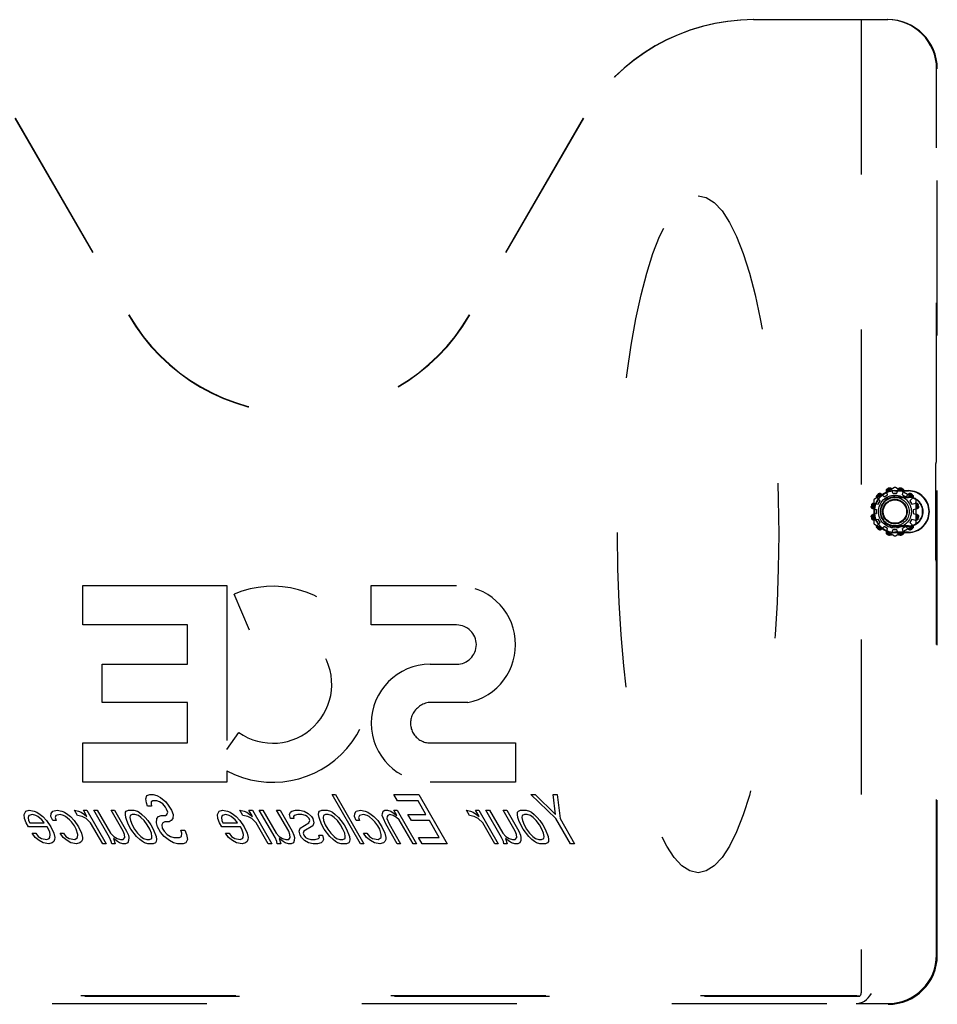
# Model space of a CAD drawing. Header units: inches. Extents: x 0 to 286, y 0 to 185.
# Tile 5 of 72: x 82 to 91, y 56 to 66. Entities that reach past the tile are written whole.
import ezdxf

# ---------------------------------------------------------------- set-up
doc = ezdxf.new("R2010")
doc.units = ezdxf.units.IN
doc.header["$LTSCALE"] = 15.75
doc.header["$MEASUREMENT"] = 0
doc.linetypes.add('HIDDEN', pattern=[0.2, 0.1, -0.1])
doc.layers.add('02___PRT_ALL_AXES', color=7, linetype='CONTINUOUS')
doc.layers.add('DEFAULT_2', color=8, linetype='HIDDEN')

msp = doc.modelspace()

# ---------------------------------------------------------------- linework, layer by layer
at = {"layer": '02___PRT_ALL_AXES', "color": 8, "linetype": 'HIDDEN'}
for p, q in [((90.712, 60.622), (90.732, 60.657)), ((90.773, 60.698), (90.808, 60.718)), ((90.863, 60.733), (90.903, 60.733)), ((90.959, 60.718), (90.994, 60.698)), ((91.035, 60.657), (91.055, 60.622)), ((90.697, 60.527), (90.697, 60.567)), ((91.069, 60.567), (91.069, 60.527)), ((90.732, 60.436), (90.712, 60.471)), ((91.055, 60.471), (91.035, 60.436)), ((90.808, 60.375), (90.773, 60.395)), ((90.903, 60.361), (90.863, 60.361)), ((90.994, 60.395), (90.959, 60.375)), ((83.27, 57.629), (83.28, 57.661)), ((83.28, 57.661), (83.309, 57.672)), ((83.309, 57.672), (83.344, 57.672)), ((83.344, 57.672), (83.379, 57.661)), ((83.379, 57.661), (83.419, 57.64)), ((85.161, 57.672), (85.197, 57.672)), ((85.45, 57.172), (85.161, 57.672)), ((85.197, 57.672), (85.485, 57.172)), ((85.788, 57.672), (86.042, 57.672)), ((85.825, 57.608), (85.788, 57.672)), ((86.042, 57.672), (86.33, 57.172)), ((87.183, 57.672), (87.225, 57.672)), ((87.436, 57.427), (87.183, 57.672)), ((87.225, 57.672), (87.433, 57.469)), ((87.408, 57.672), (87.45, 57.672)), ((87.433, 57.469), (87.408, 57.672)), ((87.45, 57.672), (87.479, 57.427)), ((83.274, 57.586), (83.27, 57.629)), ((83.285, 57.554), (83.274, 57.586)), ((83.327, 57.554), (83.285, 57.554)), ((83.324, 57.597), (83.322, 57.576)), ((83.322, 57.576), (83.327, 57.554)), ((83.339, 57.608), (83.324, 57.597)), ((83.381, 57.608), (83.339, 57.608)), ((83.408, 57.597), (83.381, 57.608)), ((83.442, 57.576), (83.408, 57.597)), ((83.419, 57.64), (83.472, 57.597)), ((83.467, 57.544), (83.442, 57.576)), ((83.48, 57.523), (83.467, 57.544)), ((83.472, 57.597), (83.503, 57.554)), ((83.503, 57.554), (83.528, 57.512)), ((86.036, 57.608), (85.825, 57.608)), ((86.116, 57.469), (86.036, 57.608)), ((82.031, 57.469), (82.048, 57.501)), ((82.035, 57.427), (82.031, 57.469)), ((82.048, 57.501), (82.084, 57.512)), ((82.08, 57.459), (82.071, 57.437)), ((82.116, 57.469), (82.08, 57.459)), ((82.084, 57.512), (82.133, 57.501)), ((82.15, 57.459), (82.116, 57.469)), ((82.133, 57.501), (82.16, 57.491)), ((82.17, 57.448), (82.15, 57.459)), ((82.16, 57.491), (82.193, 57.469)), ((82.21, 57.416), (82.17, 57.448)), ((82.193, 57.469), (82.22, 57.448)), ((82.22, 57.448), (82.258, 57.406)), ((82.304, 57.448), (82.307, 57.48)), ((82.322, 57.406), (82.304, 57.448)), ((82.307, 57.48), (82.323, 57.501)), ((82.323, 57.501), (82.366, 57.512)), ((82.354, 57.459), (82.346, 57.437)), ((82.398, 57.469), (82.354, 57.459)), ((82.366, 57.512), (82.414, 57.501)), ((82.432, 57.459), (82.398, 57.469)), ((82.414, 57.501), (82.442, 57.491)), ((82.452, 57.448), (82.432, 57.459)), ((82.442, 57.491), (82.475, 57.469)), ((82.492, 57.416), (82.452, 57.448)), ((82.475, 57.469), (82.501, 57.448)), ((82.501, 57.448), (82.54, 57.406)), ((82.542, 57.512), (82.583, 57.501)), ((82.573, 57.459), (82.542, 57.512)), ((82.621, 57.448), (82.573, 57.459)), ((82.583, 57.501), (82.611, 57.491)), ((82.611, 57.491), (82.644, 57.469)), ((82.662, 57.427), (82.621, 57.448)), ((82.634, 57.512), (82.669, 57.512)), ((82.67, 57.448), (82.634, 57.512)), ((82.644, 57.469), (82.67, 57.448)), ((82.669, 57.512), (82.865, 57.172)), ((82.739, 57.512), (82.774, 57.512)), ((82.899, 57.235), (82.739, 57.512)), ((82.774, 57.512), (82.91, 57.278)), ((82.915, 57.512), (82.951, 57.512)), ((83.038, 57.299), (82.915, 57.512)), ((82.951, 57.512), (83.073, 57.299)), ((83.06, 57.469), (83.061, 57.491)), ((83.064, 57.437), (83.06, 57.469)), ((83.061, 57.491), (83.069, 57.501)), ((83.069, 57.501), (83.091, 57.512)), ((83.091, 57.512), (83.148, 57.512)), ((83.108, 57.459), (83.106, 57.437)), ((83.13, 57.469), (83.108, 57.459)), ((83.158, 57.469), (83.13, 57.469)), ((83.148, 57.512), (83.182, 57.501)), ((83.193, 57.459), (83.158, 57.469)), ((83.182, 57.501), (83.202, 57.491)), ((83.219, 57.437), (83.193, 57.459)), ((83.202, 57.491), (83.229, 57.469)), ((83.229, 57.469), (83.261, 57.437)), ((83.38, 57.427), (83.396, 57.448)), ((83.396, 57.448), (83.425, 57.459)), ((83.425, 57.459), (83.467, 57.459)), ((83.467, 57.459), (83.482, 57.469)), ((83.491, 57.491), (83.48, 57.523)), ((83.482, 57.469), (83.491, 57.491)), ((83.528, 57.512), (83.546, 57.469)), ((83.546, 57.469), (83.542, 57.427)), ((83.996, 57.469), (84.013, 57.501)), ((84, 57.427), (83.996, 57.469)), ((84.013, 57.501), (84.049, 57.512)), ((84.045, 57.459), (84.036, 57.437)), ((84.081, 57.469), (84.045, 57.459)), ((84.049, 57.512), (84.098, 57.501)), ((84.115, 57.459), (84.081, 57.469)), ((84.098, 57.501), (84.125, 57.491)), ((84.135, 57.448), (84.115, 57.459)), ((84.125, 57.491), (84.158, 57.469)), ((84.175, 57.416), (84.135, 57.448)), ((84.158, 57.469), (84.185, 57.448)), ((84.185, 57.448), (84.223, 57.406)), ((84.225, 57.512), (84.267, 57.501)), ((84.256, 57.459), (84.225, 57.512)), ((84.304, 57.448), (84.256, 57.459)), ((84.267, 57.501), (84.294, 57.491)), ((84.294, 57.491), (84.327, 57.469)), ((84.345, 57.427), (84.304, 57.448)), ((84.317, 57.512), (84.352, 57.512)), ((84.354, 57.448), (84.317, 57.512)), ((84.327, 57.469), (84.354, 57.448)), ((84.352, 57.512), (84.549, 57.172)), ((84.422, 57.512), (84.458, 57.512)), ((84.582, 57.235), (84.422, 57.512)), ((84.458, 57.512), (84.593, 57.278)), ((84.598, 57.512), (84.634, 57.512)), ((84.721, 57.299), (84.598, 57.512)), ((84.634, 57.512), (84.757, 57.299)), ((84.729, 57.469), (84.738, 57.491)), ((84.739, 57.427), (84.729, 57.469)), ((84.738, 57.491), (84.753, 57.501)), ((84.753, 57.501), (84.789, 57.512)), ((84.777, 57.459), (84.769, 57.448)), ((84.769, 57.448), (84.774, 57.427)), ((84.813, 57.469), (84.777, 57.459)), ((84.789, 57.512), (84.831, 57.512)), ((84.855, 57.469), (84.813, 57.469)), ((84.831, 57.512), (84.879, 57.501)), ((84.89, 57.459), (84.855, 57.469)), ((84.879, 57.501), (84.92, 57.48)), ((84.91, 57.448), (84.89, 57.459)), ((84.929, 57.427), (84.91, 57.448)), ((84.92, 57.48), (84.952, 57.448)), ((84.952, 57.448), (84.965, 57.427)), ((85.024, 57.469), (85.026, 57.491)), ((85.029, 57.437), (85.024, 57.469)), ((85.026, 57.491), (85.034, 57.501)), ((85.034, 57.501), (85.056, 57.512)), ((85.056, 57.512), (85.113, 57.512)), ((85.073, 57.459), (85.071, 57.437)), ((85.095, 57.469), (85.073, 57.459)), ((85.123, 57.469), (85.095, 57.469)), ((85.113, 57.512), (85.147, 57.501)), ((85.157, 57.459), (85.123, 57.469)), ((85.147, 57.501), (85.167, 57.491)), ((85.184, 57.437), (85.157, 57.459)), ((85.167, 57.491), (85.194, 57.469)), ((85.194, 57.469), (85.226, 57.437)), ((85.389, 57.448), (85.392, 57.48)), ((85.406, 57.406), (85.389, 57.448)), ((85.392, 57.48), (85.407, 57.501)), ((85.407, 57.501), (85.451, 57.512)), ((85.439, 57.459), (85.43, 57.437)), ((85.482, 57.469), (85.439, 57.459)), ((85.451, 57.512), (85.499, 57.501)), ((85.517, 57.459), (85.482, 57.469)), ((85.499, 57.501), (85.526, 57.491)), ((85.537, 57.448), (85.517, 57.459)), ((85.526, 57.491), (85.56, 57.469)), ((85.576, 57.416), (85.537, 57.448)), ((85.56, 57.469), (85.586, 57.448)), ((85.586, 57.448), (85.625, 57.406)), ((85.672, 57.459), (85.673, 57.48)), ((85.683, 57.427), (85.672, 57.459)), ((85.673, 57.48), (85.682, 57.501)), ((85.682, 57.501), (85.697, 57.512)), ((85.697, 57.512), (85.725, 57.512)), ((85.72, 57.448), (85.718, 57.427)), ((85.728, 57.459), (85.72, 57.448)), ((85.725, 57.512), (85.76, 57.501)), ((85.75, 57.469), (85.728, 57.459)), ((85.784, 57.459), (85.75, 57.469)), ((85.76, 57.501), (85.793, 57.48)), ((85.818, 57.437), (85.784, 57.459)), ((85.789, 57.512), (85.824, 57.512)), ((85.819, 57.459), (85.789, 57.512)), ((85.793, 57.48), (85.819, 57.459)), ((85.824, 57.512), (86.02, 57.172)), ((85.933, 57.469), (86.116, 57.469)), ((85.97, 57.406), (85.933, 57.469)), ((86.528, 57.512), (86.57, 57.501)), ((86.559, 57.459), (86.528, 57.512)), ((86.607, 57.448), (86.559, 57.459)), ((86.57, 57.501), (86.597, 57.491)), ((86.597, 57.491), (86.63, 57.469)), ((86.648, 57.427), (86.607, 57.448)), ((86.62, 57.512), (86.655, 57.512)), ((86.657, 57.448), (86.62, 57.512)), ((86.63, 57.469), (86.657, 57.448)), ((86.655, 57.512), (86.851, 57.172)), ((86.725, 57.512), (86.761, 57.512)), ((86.885, 57.235), (86.725, 57.512)), ((86.761, 57.512), (86.896, 57.278)), ((86.901, 57.512), (86.937, 57.512)), ((87.024, 57.299), (86.901, 57.512)), ((86.937, 57.512), (87.059, 57.299)), ((87.046, 57.469), (87.047, 57.491)), ((87.05, 57.437), (87.046, 57.469)), ((87.047, 57.491), (87.055, 57.501)), ((87.055, 57.501), (87.077, 57.512)), ((87.077, 57.512), (87.134, 57.512)), ((87.094, 57.459), (87.092, 57.437)), ((87.116, 57.469), (87.094, 57.459)), ((87.144, 57.469), (87.116, 57.469)), ((87.134, 57.512), (87.168, 57.501)), ((87.179, 57.459), (87.144, 57.469)), ((87.168, 57.501), (87.188, 57.491)), ((87.205, 57.437), (87.179, 57.459)), ((87.188, 57.491), (87.215, 57.469)), ((87.215, 57.469), (87.247, 57.437)), ((82.052, 57.384), (82.035, 57.427)), ((82.077, 57.342), (82.052, 57.384)), ((82.071, 57.437), (82.075, 57.406)), ((82.075, 57.406), (82.088, 57.384)), ((82.267, 57.342), (82.077, 57.342)), ((82.088, 57.384), (82.235, 57.384)), ((82.229, 57.395), (82.21, 57.416)), ((82.235, 57.384), (82.229, 57.395)), ((82.258, 57.406), (82.302, 57.342)), ((82.279, 57.32), (82.267, 57.342)), ((82.302, 57.342), (82.332, 57.278)), ((82.357, 57.406), (82.322, 57.406)), ((82.346, 57.437), (82.357, 57.406)), ((82.511, 57.395), (82.492, 57.416)), ((82.543, 57.352), (82.511, 57.395)), ((82.54, 57.406), (82.584, 57.342)), ((82.561, 57.32), (82.543, 57.352)), ((82.584, 57.342), (82.614, 57.278)), ((82.707, 57.384), (82.662, 57.427)), ((82.83, 57.172), (82.707, 57.384)), ((83.075, 57.406), (83.064, 57.437)), ((83.093, 57.363), (83.075, 57.406)), ((83.117, 57.32), (83.093, 57.363)), ((83.106, 57.437), (83.111, 57.406)), ((83.111, 57.406), (83.128, 57.363)), ((83.128, 57.363), (83.153, 57.32)), ((83.251, 57.406), (83.219, 57.437)), ((83.283, 57.363), (83.251, 57.406)), ((83.261, 57.437), (83.287, 57.406)), ((83.308, 57.32), (83.283, 57.363)), ((83.287, 57.406), (83.318, 57.363)), ((83.318, 57.363), (83.343, 57.32)), ((83.376, 57.384), (83.38, 57.427)), ((83.387, 57.342), (83.376, 57.384)), ((83.418, 57.289), (83.387, 57.342)), ((83.44, 57.384), (83.431, 57.363)), ((83.431, 57.363), (83.435, 57.331)), ((83.462, 57.395), (83.44, 57.384)), ((83.504, 57.395), (83.462, 57.395)), ((83.526, 57.406), (83.504, 57.395)), ((83.542, 57.427), (83.526, 57.406)), ((84.017, 57.384), (84, 57.427)), ((84.042, 57.342), (84.017, 57.384)), ((84.036, 57.437), (84.04, 57.406)), ((84.04, 57.406), (84.052, 57.384)), ((84.232, 57.342), (84.042, 57.342)), ((84.052, 57.384), (84.2, 57.384)), ((84.194, 57.395), (84.175, 57.416)), ((84.2, 57.384), (84.194, 57.395)), ((84.223, 57.406), (84.267, 57.342)), ((84.244, 57.32), (84.232, 57.342)), ((84.267, 57.342), (84.297, 57.278)), ((84.39, 57.384), (84.345, 57.427)), ((84.513, 57.172), (84.39, 57.384)), ((84.774, 57.427), (84.739, 57.427)), ((84.837, 57.331), (84.926, 57.384)), ((84.965, 57.352), (84.876, 57.299)), ((84.926, 57.384), (84.935, 57.406)), ((84.935, 57.406), (84.929, 57.427)), ((84.965, 57.427), (84.975, 57.384)), ((84.975, 57.384), (84.965, 57.352)), ((85.04, 57.406), (85.029, 57.437)), ((85.058, 57.363), (85.04, 57.406)), ((85.082, 57.32), (85.058, 57.363)), ((85.071, 57.437), (85.075, 57.406)), ((85.075, 57.406), (85.093, 57.363)), ((85.093, 57.363), (85.118, 57.32)), ((85.216, 57.406), (85.184, 57.437)), ((85.248, 57.363), (85.216, 57.406)), ((85.226, 57.437), (85.251, 57.406)), ((85.272, 57.32), (85.248, 57.363)), ((85.251, 57.406), (85.283, 57.363)), ((85.283, 57.363), (85.308, 57.32)), ((85.442, 57.406), (85.406, 57.406)), ((85.43, 57.437), (85.442, 57.406)), ((85.596, 57.395), (85.576, 57.416)), ((85.627, 57.352), (85.596, 57.395)), ((85.625, 57.406), (85.669, 57.342)), ((85.646, 57.32), (85.627, 57.352)), ((85.669, 57.342), (85.698, 57.278)), ((85.707, 57.374), (85.683, 57.427)), ((85.823, 57.172), (85.707, 57.374)), ((85.718, 57.427), (85.742, 57.374)), ((85.742, 57.374), (85.858, 57.172)), ((85.844, 57.416), (85.818, 57.437)), ((85.985, 57.172), (85.844, 57.416)), ((86.153, 57.406), (85.97, 57.406)), ((86.251, 57.235), (86.153, 57.406)), ((86.693, 57.384), (86.648, 57.427)), ((86.816, 57.172), (86.693, 57.384)), ((87.061, 57.406), (87.05, 57.437)), ((87.079, 57.363), (87.061, 57.406)), ((87.104, 57.32), (87.079, 57.363)), ((87.092, 57.437), (87.097, 57.406)), ((87.097, 57.406), (87.114, 57.363)), ((87.114, 57.363), (87.139, 57.32)), ((87.237, 57.406), (87.205, 57.437)), ((87.269, 57.363), (87.237, 57.406)), ((87.247, 57.437), (87.273, 57.406)), ((87.294, 57.32), (87.269, 57.363)), ((87.273, 57.406), (87.304, 57.363)), ((87.304, 57.363), (87.329, 57.32)), ((87.584, 57.172), (87.436, 57.427)), ((87.479, 57.427), (87.626, 57.172)), ((82.114, 57.278), (82.149, 57.278)), ((82.145, 57.235), (82.114, 57.278)), ((82.149, 57.278), (82.174, 57.246)), ((82.174, 57.246), (82.208, 57.225)), ((82.291, 57.289), (82.279, 57.32)), ((82.296, 57.267), (82.291, 57.289)), ((82.293, 57.235), (82.296, 57.267)), ((82.332, 57.278), (82.343, 57.235)), ((82.396, 57.278), (82.431, 57.278)), ((82.427, 57.235), (82.396, 57.278)), ((82.431, 57.278), (82.456, 57.246)), ((82.456, 57.246), (82.49, 57.225)), ((82.578, 57.267), (82.561, 57.32)), ((82.575, 57.235), (82.578, 57.267)), ((82.614, 57.278), (82.624, 57.235)), ((82.91, 57.278), (82.942, 57.246)), ((82.942, 57.246), (82.976, 57.225)), ((83.05, 57.267), (83.038, 57.299)), ((83.054, 57.235), (83.05, 57.267)), ((83.073, 57.299), (83.091, 57.257)), ((83.091, 57.257), (83.096, 57.235)), ((83.175, 57.246), (83.117, 57.32)), ((83.153, 57.32), (83.184, 57.278)), ((83.207, 57.214), (83.175, 57.246)), ((83.184, 57.278), (83.217, 57.246)), ((83.217, 57.246), (83.243, 57.225)), ((83.325, 57.278), (83.308, 57.32)), ((83.329, 57.246), (83.325, 57.278)), ((83.328, 57.225), (83.329, 57.246)), ((83.343, 57.32), (83.372, 57.246)), ((83.372, 57.246), (83.376, 57.214)), ((83.456, 57.246), (83.418, 57.289)), ((83.435, 57.331), (83.454, 57.299)), ((83.454, 57.299), (83.486, 57.267)), ((83.509, 57.203), (83.456, 57.246)), ((83.486, 57.267), (83.52, 57.246)), ((83.52, 57.246), (83.554, 57.235)), ((83.61, 57.235), (83.632, 57.246)), ((83.624, 57.31), (83.666, 57.31)), ((83.635, 57.278), (83.624, 57.31)), ((83.632, 57.246), (83.635, 57.278)), ((83.666, 57.31), (83.683, 57.267)), ((83.683, 57.267), (83.693, 57.214)), ((84.079, 57.278), (84.114, 57.278)), ((84.11, 57.235), (84.079, 57.278)), ((84.114, 57.278), (84.139, 57.246)), ((84.139, 57.246), (84.173, 57.225)), ((84.256, 57.289), (84.244, 57.32)), ((84.261, 57.267), (84.256, 57.289)), ((84.258, 57.235), (84.261, 57.267)), ((84.297, 57.278), (84.307, 57.235)), ((84.593, 57.278), (84.625, 57.246)), ((84.625, 57.246), (84.659, 57.225)), ((84.733, 57.267), (84.721, 57.299)), ((84.737, 57.235), (84.733, 57.267)), ((84.757, 57.299), (84.774, 57.257)), ((84.774, 57.257), (84.779, 57.235)), ((84.827, 57.299), (84.837, 57.331)), ((84.837, 57.257), (84.827, 57.299)), ((84.85, 57.235), (84.837, 57.257)), ((84.876, 57.299), (84.867, 57.278)), ((84.867, 57.278), (84.873, 57.257)), ((84.873, 57.257), (84.892, 57.235)), ((85.028, 57.257), (85.063, 57.257)), ((85.033, 57.235), (85.028, 57.257)), ((85.063, 57.257), (85.073, 57.214)), ((85.139, 57.246), (85.082, 57.32)), ((85.118, 57.32), (85.149, 57.278)), ((85.172, 57.214), (85.139, 57.246)), ((85.149, 57.278), (85.182, 57.246)), ((85.182, 57.246), (85.208, 57.225)), ((85.29, 57.278), (85.272, 57.32)), ((85.294, 57.246), (85.29, 57.278)), ((85.293, 57.225), (85.294, 57.246)), ((85.308, 57.32), (85.337, 57.246)), ((85.337, 57.246), (85.341, 57.214)), ((85.48, 57.278), (85.515, 57.278)), ((85.512, 57.235), (85.48, 57.278)), ((85.515, 57.278), (85.541, 57.246)), ((85.541, 57.246), (85.574, 57.225)), ((85.662, 57.267), (85.646, 57.32)), ((85.66, 57.235), (85.662, 57.267)), ((85.698, 57.278), (85.709, 57.235)), ((86.896, 57.278), (86.928, 57.246)), ((86.928, 57.246), (86.962, 57.225)), ((87.036, 57.267), (87.024, 57.299)), ((87.04, 57.235), (87.036, 57.267)), ((87.059, 57.299), (87.077, 57.257)), ((87.077, 57.257), (87.082, 57.235)), ((87.161, 57.246), (87.104, 57.32)), ((87.139, 57.32), (87.17, 57.278)), ((87.193, 57.214), (87.161, 57.246)), ((87.17, 57.278), (87.203, 57.246)), ((87.203, 57.246), (87.229, 57.225)), ((87.311, 57.278), (87.294, 57.32)), ((87.316, 57.246), (87.311, 57.278)), ((87.314, 57.225), (87.316, 57.246)), ((87.329, 57.32), (87.358, 57.246)), ((87.358, 57.246), (87.362, 57.214)), ((82.185, 57.203), (82.145, 57.235)), ((82.225, 57.182), (82.185, 57.203)), ((82.208, 57.225), (82.263, 57.214)), ((82.281, 57.172), (82.225, 57.182)), ((82.263, 57.214), (82.285, 57.225)), ((82.317, 57.182), (82.281, 57.172)), ((82.285, 57.225), (82.293, 57.235)), ((82.332, 57.193), (82.317, 57.182)), ((82.341, 57.214), (82.332, 57.193)), ((82.343, 57.235), (82.341, 57.214)), ((82.467, 57.203), (82.427, 57.235)), ((82.507, 57.182), (82.467, 57.203)), ((82.49, 57.225), (82.545, 57.214)), ((82.563, 57.172), (82.507, 57.182)), ((82.545, 57.214), (82.575, 57.235)), ((82.599, 57.182), (82.563, 57.172)), ((82.614, 57.193), (82.599, 57.182)), ((82.623, 57.214), (82.614, 57.193)), ((82.624, 57.235), (82.623, 57.214)), ((82.865, 57.172), (82.83, 57.172)), ((82.916, 57.193), (82.899, 57.235)), ((82.922, 57.172), (82.916, 57.193)), ((82.957, 57.172), (82.922, 57.172)), ((82.98, 57.193), (82.94, 57.225)), ((82.94, 57.225), (82.957, 57.172)), ((82.976, 57.225), (83.01, 57.214)), ((83, 57.182), (82.98, 57.193)), ((83.034, 57.172), (83, 57.182)), ((83.01, 57.214), (83.038, 57.214)), ((83.063, 57.172), (83.034, 57.172)), ((83.038, 57.214), (83.054, 57.235)), ((83.085, 57.182), (83.063, 57.172)), ((83.093, 57.203), (83.085, 57.182)), ((83.096, 57.235), (83.093, 57.203)), ((83.233, 57.193), (83.207, 57.214)), ((83.254, 57.182), (83.233, 57.193)), ((83.243, 57.225), (83.277, 57.214)), ((83.288, 57.172), (83.254, 57.182)), ((83.277, 57.214), (83.306, 57.214)), ((83.344, 57.172), (83.288, 57.172)), ((83.306, 57.214), (83.328, 57.225)), ((83.366, 57.182), (83.344, 57.172)), ((83.374, 57.193), (83.366, 57.182)), ((83.376, 57.214), (83.374, 57.193)), ((83.549, 57.182), (83.509, 57.203)), ((83.591, 57.172), (83.549, 57.182)), ((83.554, 57.235), (83.61, 57.235)), ((83.647, 57.172), (83.591, 57.172)), ((83.676, 57.182), (83.647, 57.172)), ((83.693, 57.214), (83.676, 57.182)), ((84.15, 57.203), (84.11, 57.235)), ((84.19, 57.182), (84.15, 57.203)), ((84.173, 57.225), (84.228, 57.214)), ((84.246, 57.172), (84.19, 57.182)), ((84.228, 57.214), (84.25, 57.225)), ((84.282, 57.182), (84.246, 57.172)), ((84.25, 57.225), (84.258, 57.235)), ((84.297, 57.193), (84.282, 57.182)), ((84.306, 57.214), (84.297, 57.193)), ((84.307, 57.235), (84.306, 57.214)), ((84.549, 57.172), (84.513, 57.172)), ((84.6, 57.193), (84.582, 57.235)), ((84.605, 57.172), (84.6, 57.193)), ((84.64, 57.172), (84.605, 57.172)), ((84.663, 57.193), (84.623, 57.225)), ((84.623, 57.225), (84.64, 57.172)), ((84.659, 57.225), (84.693, 57.214)), ((84.683, 57.182), (84.663, 57.193)), ((84.718, 57.172), (84.683, 57.182)), ((84.693, 57.214), (84.721, 57.214)), ((84.746, 57.172), (84.718, 57.172)), ((84.721, 57.214), (84.737, 57.235)), ((84.768, 57.182), (84.746, 57.172)), ((84.777, 57.203), (84.768, 57.182)), ((84.779, 57.235), (84.777, 57.203)), ((84.882, 57.203), (84.85, 57.235)), ((84.923, 57.182), (84.882, 57.203)), ((84.892, 57.235), (84.912, 57.225)), ((84.912, 57.225), (84.947, 57.214)), ((84.971, 57.172), (84.923, 57.182)), ((84.947, 57.214), (84.989, 57.214)), ((85.013, 57.172), (84.971, 57.172)), ((84.989, 57.214), (85.025, 57.225)), ((85.049, 57.182), (85.013, 57.172)), ((85.025, 57.225), (85.033, 57.235)), ((85.064, 57.193), (85.049, 57.182)), ((85.073, 57.214), (85.064, 57.193)), ((85.198, 57.193), (85.172, 57.214)), ((85.218, 57.182), (85.198, 57.193)), ((85.208, 57.225), (85.242, 57.214)), ((85.253, 57.172), (85.218, 57.182)), ((85.242, 57.214), (85.27, 57.214)), ((85.309, 57.172), (85.253, 57.172)), ((85.27, 57.214), (85.293, 57.225)), ((85.331, 57.182), (85.309, 57.172)), ((85.339, 57.193), (85.331, 57.182)), ((85.341, 57.214), (85.339, 57.193)), ((85.485, 57.172), (85.45, 57.172)), ((85.551, 57.203), (85.512, 57.235)), ((85.592, 57.182), (85.551, 57.203)), ((85.574, 57.225), (85.63, 57.214)), ((85.647, 57.172), (85.592, 57.182)), ((85.63, 57.214), (85.66, 57.235)), ((85.683, 57.182), (85.647, 57.172)), ((85.698, 57.193), (85.683, 57.182)), ((85.707, 57.214), (85.698, 57.193)), ((85.709, 57.235), (85.707, 57.214)), ((85.858, 57.172), (85.823, 57.172)), ((86.02, 57.172), (85.985, 57.172)), ((86.04, 57.235), (86.251, 57.235)), ((86.077, 57.172), (86.04, 57.235)), ((86.33, 57.172), (86.077, 57.172)), ((86.851, 57.172), (86.816, 57.172)), ((86.903, 57.193), (86.885, 57.235)), ((86.908, 57.172), (86.903, 57.193)), ((86.943, 57.172), (86.908, 57.172)), ((86.966, 57.193), (86.926, 57.225)), ((86.926, 57.225), (86.943, 57.172)), ((86.962, 57.225), (86.996, 57.214)), ((86.986, 57.182), (86.966, 57.193)), ((87.02, 57.172), (86.986, 57.182)), ((86.996, 57.214), (87.024, 57.214)), ((87.049, 57.172), (87.02, 57.172)), ((87.024, 57.214), (87.04, 57.235)), ((87.071, 57.182), (87.049, 57.172)), ((87.08, 57.203), (87.071, 57.182)), ((87.082, 57.235), (87.08, 57.203)), ((87.219, 57.193), (87.193, 57.214)), ((87.24, 57.182), (87.219, 57.193)), ((87.229, 57.225), (87.264, 57.214)), ((87.274, 57.172), (87.24, 57.182)), ((87.264, 57.214), (87.292, 57.214)), ((87.33, 57.172), (87.274, 57.172)), ((87.292, 57.214), (87.314, 57.225)), ((87.352, 57.182), (87.33, 57.172)), ((87.36, 57.193), (87.352, 57.182)), ((87.362, 57.214), (87.36, 57.193)), ((87.626, 57.172), (87.584, 57.172))]:
    msp.add_line(p, q, dxfattribs=at)
at = {"layer": 'DEFAULT_2', "color": 8, "linetype": 'HIDDEN'}
for p, q in [((89.447, 65.547), (90.812, 65.547)), ((90.541, 65.547), (90.541, 55.657)), ((91.307, 61.095), (91.307, 65.047)), ((91.314, 56.038), (91.314, 65.047)), ((81.937, 64.546), (83.093, 62.545)), ((81.941, 64.546), (83.095, 62.547)), ((87.713, 64.546), (86.559, 62.547)), ((87.717, 64.546), (86.561, 62.545)), ((91.299, 61.048), (91.303, 61.05)), ((91.296, 61.003), (91.296, 60.09)), ((90.878, 60.791), (90.674, 60.673)), ((90.808, 60.718), (90.796, 60.76)), ((90.863, 60.733), (90.852, 60.775)), ((91.02, 60.759), (90.883, 60.759)), ((90.883, 60.757), (91.02, 60.757)), ((91.093, 60.673), (90.888, 60.791)), ((90.903, 60.733), (90.915, 60.775)), ((90.959, 60.718), (90.971, 60.76)), ((90.669, 60.665), (90.669, 60.429)), ((90.701, 60.688), (90.732, 60.657)), ((90.743, 60.729), (90.773, 60.698)), ((90.883, 60.697), (91.02, 60.697)), ((90.883, 60.692), (91.02, 60.692)), ((90.994, 60.698), (91.024, 60.729)), ((91.035, 60.657), (91.066, 60.688)), ((91.098, 60.429), (91.098, 60.665)), ((90.655, 60.578), (90.697, 60.567)), ((90.67, 60.634), (90.712, 60.622)), ((91.055, 60.622), (91.097, 60.634)), ((91.069, 60.567), (91.112, 60.578)), ((90.655, 60.516), (90.697, 60.527)), ((90.67, 60.459), (90.712, 60.471)), ((91.055, 60.471), (91.097, 60.459)), ((91.069, 60.527), (91.112, 60.516)), ((90.674, 60.42), (90.878, 60.302)), ((90.701, 60.406), (90.732, 60.436)), ((90.743, 60.364), (90.773, 60.395)), ((90.796, 60.333), (90.808, 60.375)), ((90.852, 60.318), (90.863, 60.361)), ((91.02, 60.401), (90.883, 60.401)), ((91.02, 60.397), (90.883, 60.397)), ((90.888, 60.302), (91.093, 60.42)), ((90.915, 60.318), (90.903, 60.361)), ((90.971, 60.333), (90.959, 60.375)), ((90.994, 60.395), (91.024, 60.364)), ((91.035, 60.436), (91.066, 60.406)), ((91.02, 60.337), (90.883, 60.337)), ((90.883, 60.334), (91.02, 60.334)), ((91.299, 60.045), (91.303, 60.044)), ((91.307, 56.045), (91.307, 59.999)), ((82.627, 59.795), (84.093, 59.795)), ((82.627, 59.395), (82.627, 59.795)), ((84.093, 59.795), (84.093, 58.13)), ((85.56, 59.795), (86.428, 59.795)), ((85.56, 59.395), (85.56, 59.795)), ((84.322, 59.343), (84.165, 59.707)), ((83.693, 59.395), (82.627, 59.395)), ((83.693, 58.995), (83.693, 59.395)), ((86.428, 59.395), (85.56, 59.395)), ((82.826, 58.995), (83.693, 58.995)), ((82.826, 58.607), (82.826, 58.995)), ((86.159, 58.995), (86.428, 58.995)), ((83.693, 58.607), (82.826, 58.607)), ((83.693, 58.196), (83.693, 58.607)), ((86.541, 58.607), (86.138, 58.607)), ((84.093, 58.13), (84.214, 58.302)), ((82.627, 58.196), (83.693, 58.196)), ((82.627, 57.797), (82.627, 58.196)), ((86.159, 58.196), (87.026, 58.196)), ((87.026, 58.196), (87.026, 57.797)), ((84.093, 57.911), (84.093, 57.797)), ((84.093, 57.797), (82.627, 57.797)), ((87.026, 57.797), (86.159, 57.797)), ((90.522, 55.62), (79.132, 55.62)), ((79.165, 55.547), (90.489, 55.547)), ((90.483, 55.626), (79.171, 55.626)), ((90.489, 55.547), (90.809, 55.547))]:
    msp.add_line(p, q, dxfattribs=at)
for points in [[(90.796, 60.76), (90.796, 60.762), (90.796, 60.763), (90.796, 60.765), (90.796, 60.767), (90.797, 60.769), (90.798, 60.771), (90.799, 60.773), (90.8, 60.774), (90.801, 60.776), (90.803, 60.777), (90.805, 60.779), (90.806, 60.78), (90.808, 60.781), (90.81, 60.781)], [(90.799, 60.762), (90.798, 60.76), (90.798, 60.759), (90.798, 60.757), (90.798, 60.755), (90.798, 60.754), (90.798, 60.753)], [(90.799, 60.762), (90.799, 60.763), (90.799, 60.764), (90.799, 60.765), (90.8, 60.766), (90.8, 60.767), (90.8, 60.768), (90.801, 60.768), (90.801, 60.769), (90.802, 60.77), (90.803, 60.771), (90.803, 60.772), (90.804, 60.773), (90.805, 60.774), (90.806, 60.775), (90.807, 60.776), (90.808, 60.776), (90.81, 60.777), (90.811, 60.778)], [(90.829, 60.787), (90.831, 60.787), (90.834, 60.787), (90.836, 60.787), (90.838, 60.787), (90.84, 60.786), (90.842, 60.786), (90.844, 60.785), (90.846, 60.784), (90.847, 60.783), (90.849, 60.781), (90.85, 60.78), (90.851, 60.778), (90.852, 60.777), (90.852, 60.775)], [(90.83, 60.783), (90.832, 60.783), (90.834, 60.783), (90.835, 60.783), (90.837, 60.783), (90.838, 60.783), (90.839, 60.782), (90.84, 60.782), (90.841, 60.782), (90.842, 60.781), (90.843, 60.781), (90.844, 60.78), (90.845, 60.779), (90.846, 60.779), (90.847, 60.778), (90.847, 60.778), (90.848, 60.777), (90.849, 60.776), (90.85, 60.775)], [(90.854, 60.768), (90.854, 60.769), (90.853, 60.77), (90.853, 60.772), (90.852, 60.773), (90.851, 60.774), (90.85, 60.775)], [(90.917, 60.775), (90.916, 60.774), (90.915, 60.773), (90.914, 60.772), (90.914, 60.77), (90.913, 60.769), (90.913, 60.768)], [(90.915, 60.775), (90.915, 60.777), (90.916, 60.778), (90.917, 60.78), (90.918, 60.781), (90.92, 60.783), (90.921, 60.784), (90.923, 60.785), (90.925, 60.786), (90.927, 60.786), (90.929, 60.787), (90.931, 60.787), (90.933, 60.787), (90.936, 60.787), (90.938, 60.787)], [(90.917, 60.775), (90.918, 60.776), (90.919, 60.777), (90.92, 60.778), (90.92, 60.778), (90.921, 60.779), (90.922, 60.779), (90.923, 60.78), (90.924, 60.781), (90.925, 60.781), (90.926, 60.782), (90.927, 60.782), (90.928, 60.782), (90.929, 60.783), (90.93, 60.783), (90.932, 60.783), (90.933, 60.783), (90.935, 60.783), (90.937, 60.783)], [(90.956, 60.778), (90.957, 60.777), (90.959, 60.776), (90.96, 60.776), (90.961, 60.775), (90.962, 60.774), (90.963, 60.773), (90.964, 60.772), (90.964, 60.771), (90.965, 60.77), (90.966, 60.769), (90.966, 60.768), (90.967, 60.768), (90.967, 60.767), (90.967, 60.766), (90.968, 60.765), (90.968, 60.764), (90.968, 60.763), (90.968, 60.762)], [(90.957, 60.781), (90.959, 60.781), (90.961, 60.78), (90.962, 60.779), (90.964, 60.777), (90.966, 60.776), (90.967, 60.774), (90.968, 60.773), (90.969, 60.771), (90.97, 60.769), (90.971, 60.767), (90.971, 60.765), (90.971, 60.763), (90.971, 60.762), (90.971, 60.76)], [(90.969, 60.753), (90.969, 60.754), (90.969, 60.755), (90.969, 60.757), (90.969, 60.759), (90.969, 60.76), (90.968, 60.762)], [(90.701, 60.688), (90.7, 60.689), (90.699, 60.69), (90.698, 60.692), (90.698, 60.694), (90.697, 60.696), (90.697, 60.698), (90.697, 60.7), (90.697, 60.702), (90.697, 60.704), (90.698, 60.706), (90.699, 60.708), (90.7, 60.71), (90.701, 60.712), (90.703, 60.713)], [(90.702, 60.69), (90.702, 60.691), (90.702, 60.692), (90.702, 60.693), (90.701, 60.694), (90.701, 60.695), (90.701, 60.696), (90.701, 60.697), (90.701, 60.698), (90.701, 60.7), (90.701, 60.701), (90.701, 60.702), (90.701, 60.703), (90.702, 60.704), (90.702, 60.705), (90.703, 60.707), (90.704, 60.708), (90.704, 60.709), (90.706, 60.711)], [(90.702, 60.69), (90.703, 60.689), (90.703, 60.687), (90.704, 60.686), (90.705, 60.685), (90.706, 60.683), (90.707, 60.682)], [(90.717, 60.727), (90.718, 60.729), (90.72, 60.73), (90.722, 60.731), (90.724, 60.732), (90.726, 60.733), (90.728, 60.733), (90.73, 60.733), (90.732, 60.733), (90.734, 60.733), (90.736, 60.733), (90.738, 60.732), (90.74, 60.731), (90.741, 60.73), (90.743, 60.729)], [(90.719, 60.725), (90.721, 60.726), (90.722, 60.726), (90.723, 60.727), (90.725, 60.728), (90.726, 60.728), (90.727, 60.729), (90.728, 60.729), (90.729, 60.729), (90.731, 60.729), (90.732, 60.729), (90.733, 60.729), (90.734, 60.729), (90.735, 60.729), (90.736, 60.729), (90.737, 60.729), (90.738, 60.728), (90.739, 60.728), (90.74, 60.728)], [(90.748, 60.723), (90.747, 60.724), (90.745, 60.725), (90.744, 60.726), (90.743, 60.727), (90.741, 60.727), (90.74, 60.728)], [(91.027, 60.728), (91.026, 60.727), (91.024, 60.727), (91.023, 60.726), (91.022, 60.725), (91.02, 60.724), (91.019, 60.723)], [(91.024, 60.729), (91.026, 60.73), (91.027, 60.731), (91.029, 60.732), (91.031, 60.733), (91.033, 60.733), (91.035, 60.733), (91.037, 60.733), (91.039, 60.733), (91.041, 60.733), (91.043, 60.732), (91.045, 60.731), (91.047, 60.73), (91.049, 60.729), (91.05, 60.727)], [(91.027, 60.728), (91.028, 60.728), (91.029, 60.728), (91.03, 60.729), (91.031, 60.729), (91.032, 60.729), (91.033, 60.729), (91.034, 60.729), (91.035, 60.729), (91.036, 60.729), (91.038, 60.729), (91.039, 60.729), (91.04, 60.729), (91.041, 60.728), (91.042, 60.728), (91.044, 60.727), (91.045, 60.726), (91.046, 60.726), (91.048, 60.725)], [(91.06, 60.682), (91.061, 60.683), (91.062, 60.685), (91.063, 60.686), (91.064, 60.687), (91.064, 60.689), (91.065, 60.69)], [(91.061, 60.711), (91.063, 60.709), (91.063, 60.708), (91.064, 60.707), (91.065, 60.705), (91.065, 60.704), (91.066, 60.703), (91.066, 60.702), (91.066, 60.701), (91.066, 60.7), (91.066, 60.698), (91.066, 60.697), (91.066, 60.696), (91.066, 60.695), (91.066, 60.694), (91.065, 60.693), (91.065, 60.692), (91.065, 60.691), (91.065, 60.69)], [(91.064, 60.713), (91.066, 60.712), (91.067, 60.71), (91.068, 60.708), (91.069, 60.706), (91.069, 60.704), (91.07, 60.702), (91.07, 60.7), (91.07, 60.698), (91.07, 60.696), (91.069, 60.694), (91.069, 60.692), (91.068, 60.69), (91.067, 60.689), (91.066, 60.688)], [(90.655, 60.578), (90.654, 60.578), (90.652, 60.579), (90.65, 60.58), (90.649, 60.581), (90.647, 60.583), (90.646, 60.584), (90.645, 60.586), (90.644, 60.588), (90.644, 60.59), (90.643, 60.592), (90.643, 60.594), (90.643, 60.596), (90.643, 60.599), (90.644, 60.601)], [(90.655, 60.58), (90.654, 60.581), (90.653, 60.582), (90.653, 60.583), (90.652, 60.583), (90.651, 60.584), (90.651, 60.585), (90.65, 60.586), (90.649, 60.587), (90.649, 60.588), (90.648, 60.589), (90.648, 60.59), (90.648, 60.591), (90.647, 60.592), (90.647, 60.594), (90.647, 60.595), (90.647, 60.596), (90.647, 60.598), (90.647, 60.6)], [(90.649, 60.62), (90.649, 60.622), (90.65, 60.624), (90.651, 60.626), (90.653, 60.627), (90.654, 60.629), (90.656, 60.63), (90.657, 60.632), (90.659, 60.633), (90.661, 60.633), (90.663, 60.634), (90.665, 60.634), (90.667, 60.634), (90.669, 60.634), (90.67, 60.634)], [(90.652, 60.619), (90.653, 60.62), (90.654, 60.622), (90.654, 60.623), (90.655, 60.624), (90.656, 60.625), (90.657, 60.626), (90.658, 60.627), (90.659, 60.628), (90.66, 60.628), (90.661, 60.629), (90.662, 60.629), (90.663, 60.63), (90.663, 60.63), (90.664, 60.63), (90.665, 60.631), (90.666, 60.631), (90.667, 60.631), (90.668, 60.632)], [(90.655, 60.58), (90.656, 60.579), (90.657, 60.578), (90.658, 60.577), (90.66, 60.577), (90.661, 60.576), (90.662, 60.576)], [(90.677, 60.632), (90.676, 60.632), (90.675, 60.632), (90.673, 60.632), (90.672, 60.632), (90.67, 60.632), (90.668, 60.632)], [(91.099, 60.632), (91.097, 60.632), (91.095, 60.632), (91.094, 60.632), (91.092, 60.632), (91.091, 60.632), (91.09, 60.632)], [(91.097, 60.634), (91.098, 60.634), (91.1, 60.634), (91.102, 60.634), (91.104, 60.634), (91.106, 60.633), (91.108, 60.633), (91.11, 60.632), (91.111, 60.63), (91.113, 60.629), (91.114, 60.627), (91.116, 60.626), (91.117, 60.624), (91.118, 60.622), (91.118, 60.62)], [(91.099, 60.632), (91.1, 60.631), (91.101, 60.631), (91.102, 60.631), (91.103, 60.63), (91.103, 60.63), (91.104, 60.63), (91.105, 60.629), (91.106, 60.629), (91.107, 60.628), (91.108, 60.628), (91.109, 60.627), (91.11, 60.626), (91.111, 60.625), (91.112, 60.624), (91.113, 60.623), (91.113, 60.622), (91.114, 60.62), (91.115, 60.619)], [(91.105, 60.576), (91.106, 60.576), (91.107, 60.577), (91.109, 60.577), (91.11, 60.578), (91.111, 60.579), (91.112, 60.58)], [(91.123, 60.601), (91.124, 60.599), (91.124, 60.596), (91.124, 60.594), (91.124, 60.592), (91.123, 60.59), (91.123, 60.588), (91.122, 60.586), (91.121, 60.584), (91.12, 60.583), (91.118, 60.581), (91.117, 60.58), (91.115, 60.579), (91.113, 60.578), (91.112, 60.578)], [(91.12, 60.6), (91.12, 60.598), (91.12, 60.596), (91.12, 60.595), (91.12, 60.594), (91.12, 60.592), (91.119, 60.591), (91.119, 60.59), (91.119, 60.589), (91.118, 60.588), (91.118, 60.587), (91.117, 60.586), (91.116, 60.585), (91.116, 60.584), (91.115, 60.583), (91.114, 60.583), (91.114, 60.582), (91.113, 60.581), (91.112, 60.58)], [(90.644, 60.492), (90.643, 60.495), (90.643, 60.497), (90.643, 60.499), (90.643, 60.501), (90.644, 60.503), (90.644, 60.505), (90.645, 60.507), (90.646, 60.509), (90.647, 60.51), (90.649, 60.512), (90.65, 60.513), (90.652, 60.514), (90.654, 60.515), (90.655, 60.516)], [(90.647, 60.493), (90.647, 60.495), (90.647, 60.497), (90.647, 60.498), (90.647, 60.5), (90.647, 60.501), (90.648, 60.502), (90.648, 60.503), (90.648, 60.504), (90.649, 60.505), (90.649, 60.506), (90.65, 60.507), (90.651, 60.508), (90.651, 60.509), (90.652, 60.51), (90.653, 60.51), (90.653, 60.511), (90.654, 60.512), (90.655, 60.513)], [(90.67, 60.459), (90.669, 60.459), (90.667, 60.459), (90.665, 60.459), (90.663, 60.459), (90.661, 60.46), (90.659, 60.461), (90.657, 60.462), (90.656, 60.463), (90.654, 60.464), (90.653, 60.466), (90.651, 60.468), (90.65, 60.469), (90.649, 60.471), (90.649, 60.474)], [(90.668, 60.462), (90.667, 60.462), (90.666, 60.462), (90.665, 60.462), (90.664, 60.463), (90.663, 60.463), (90.663, 60.463), (90.662, 60.464), (90.661, 60.464), (90.66, 60.465), (90.659, 60.466), (90.658, 60.466), (90.657, 60.467), (90.656, 60.468), (90.655, 60.469), (90.654, 60.47), (90.654, 60.471), (90.653, 60.473), (90.652, 60.475)], [(90.662, 60.517), (90.661, 60.517), (90.66, 60.516), (90.658, 60.516), (90.657, 60.515), (90.656, 60.514), (90.655, 60.513)], [(90.668, 60.462), (90.67, 60.461), (90.672, 60.461), (90.673, 60.461), (90.675, 60.461), (90.676, 60.461), (90.677, 60.461)], [(91.09, 60.461), (91.091, 60.461), (91.092, 60.461), (91.094, 60.461), (91.095, 60.461), (91.097, 60.461), (91.099, 60.462)], [(91.118, 60.474), (91.118, 60.471), (91.117, 60.469), (91.116, 60.468), (91.114, 60.466), (91.113, 60.464), (91.111, 60.463), (91.11, 60.462), (91.108, 60.461), (91.106, 60.46), (91.104, 60.459), (91.102, 60.459), (91.1, 60.459), (91.098, 60.459), (91.097, 60.459)], [(91.115, 60.475), (91.114, 60.473), (91.113, 60.471), (91.113, 60.47), (91.112, 60.469), (91.111, 60.468), (91.11, 60.467), (91.109, 60.466), (91.108, 60.466), (91.107, 60.465), (91.106, 60.464), (91.105, 60.464), (91.104, 60.463), (91.103, 60.463), (91.103, 60.463), (91.102, 60.462), (91.101, 60.462), (91.1, 60.462), (91.099, 60.462)], [(91.112, 60.513), (91.111, 60.514), (91.11, 60.515), (91.109, 60.516), (91.107, 60.516), (91.106, 60.517), (91.105, 60.517)], [(91.112, 60.516), (91.113, 60.515), (91.115, 60.514), (91.117, 60.513), (91.118, 60.512), (91.12, 60.51), (91.121, 60.509), (91.122, 60.507), (91.123, 60.505), (91.123, 60.503), (91.124, 60.501), (91.124, 60.499), (91.124, 60.497), (91.124, 60.495), (91.123, 60.492)], [(91.112, 60.513), (91.113, 60.512), (91.114, 60.511), (91.114, 60.51), (91.115, 60.51), (91.116, 60.509), (91.116, 60.508), (91.117, 60.507), (91.118, 60.506), (91.118, 60.505), (91.119, 60.504), (91.119, 60.503), (91.119, 60.502), (91.12, 60.501), (91.12, 60.5), (91.12, 60.498), (91.12, 60.497), (91.12, 60.495), (91.12, 60.493)], [(90.703, 60.38), (90.701, 60.381), (90.7, 60.383), (90.699, 60.385), (90.698, 60.387), (90.697, 60.389), (90.697, 60.391), (90.697, 60.393), (90.697, 60.395), (90.697, 60.397), (90.698, 60.399), (90.698, 60.401), (90.699, 60.403), (90.7, 60.404), (90.701, 60.406)], [(90.706, 60.382), (90.704, 60.384), (90.704, 60.385), (90.703, 60.386), (90.702, 60.388), (90.702, 60.389), (90.701, 60.39), (90.701, 60.391), (90.701, 60.393), (90.701, 60.394), (90.701, 60.395), (90.701, 60.396), (90.701, 60.397), (90.701, 60.398), (90.701, 60.399), (90.702, 60.4), (90.702, 60.401), (90.702, 60.402), (90.702, 60.403)], [(90.707, 60.411), (90.706, 60.41), (90.705, 60.409), (90.704, 60.407), (90.703, 60.406), (90.703, 60.404), (90.702, 60.403)], [(90.743, 60.364), (90.741, 60.363), (90.74, 60.362), (90.738, 60.361), (90.736, 60.361), (90.734, 60.36), (90.732, 60.36), (90.73, 60.36), (90.728, 60.36), (90.726, 60.361), (90.724, 60.361), (90.722, 60.362), (90.72, 60.363), (90.718, 60.364), (90.717, 60.366)], [(90.74, 60.365), (90.739, 60.365), (90.738, 60.365), (90.737, 60.365), (90.736, 60.364), (90.735, 60.364), (90.734, 60.364), (90.733, 60.364), (90.732, 60.364), (90.731, 60.364), (90.729, 60.364), (90.728, 60.364), (90.727, 60.365), (90.726, 60.365), (90.725, 60.365), (90.723, 60.366), (90.722, 60.367), (90.721, 60.368), (90.719, 60.369)], [(90.74, 60.365), (90.741, 60.366), (90.743, 60.366), (90.744, 60.367), (90.745, 60.368), (90.747, 60.369), (90.748, 60.37)], [(91.019, 60.37), (91.02, 60.369), (91.022, 60.368), (91.023, 60.367), (91.024, 60.366), (91.026, 60.366), (91.027, 60.365)], [(91.05, 60.366), (91.049, 60.364), (91.047, 60.363), (91.045, 60.362), (91.043, 60.361), (91.041, 60.361), (91.039, 60.36), (91.037, 60.36), (91.035, 60.36), (91.033, 60.36), (91.031, 60.361), (91.029, 60.361), (91.027, 60.362), (91.026, 60.363), (91.024, 60.364)], [(91.048, 60.369), (91.046, 60.368), (91.045, 60.367), (91.044, 60.366), (91.042, 60.365), (91.041, 60.365), (91.04, 60.365), (91.039, 60.364), (91.038, 60.364), (91.036, 60.364), (91.035, 60.364), (91.034, 60.364), (91.033, 60.364), (91.032, 60.364), (91.031, 60.364), (91.03, 60.365), (91.029, 60.365), (91.028, 60.365), (91.027, 60.365)], [(91.065, 60.403), (91.064, 60.404), (91.064, 60.406), (91.063, 60.407), (91.062, 60.409), (91.061, 60.41), (91.06, 60.411)], [(91.065, 60.403), (91.065, 60.402), (91.065, 60.401), (91.065, 60.4), (91.066, 60.399), (91.066, 60.398), (91.066, 60.397), (91.066, 60.396), (91.066, 60.395), (91.066, 60.394), (91.066, 60.392), (91.066, 60.391), (91.066, 60.39), (91.065, 60.389), (91.065, 60.388), (91.064, 60.386), (91.063, 60.385), (91.063, 60.384), (91.061, 60.382)], [(91.066, 60.406), (91.067, 60.404), (91.068, 60.403), (91.069, 60.401), (91.069, 60.399), (91.07, 60.397), (91.07, 60.395), (91.07, 60.393), (91.07, 60.391), (91.069, 60.389), (91.069, 60.387), (91.068, 60.385), (91.067, 60.383), (91.066, 60.381), (91.064, 60.38)], [(90.81, 60.312), (90.808, 60.312), (90.806, 60.313), (90.805, 60.314), (90.803, 60.316), (90.801, 60.317), (90.8, 60.319), (90.799, 60.32), (90.798, 60.322), (90.797, 60.324), (90.796, 60.326), (90.796, 60.328), (90.796, 60.33), (90.796, 60.332), (90.796, 60.333)], [(90.798, 60.341), (90.798, 60.339), (90.798, 60.338), (90.798, 60.336), (90.798, 60.335), (90.798, 60.333), (90.799, 60.332)], [(90.811, 60.315), (90.81, 60.316), (90.808, 60.317), (90.807, 60.318), (90.806, 60.318), (90.805, 60.319), (90.804, 60.32), (90.803, 60.321), (90.803, 60.322), (90.802, 60.323), (90.801, 60.324), (90.801, 60.325), (90.8, 60.326), (90.8, 60.327), (90.8, 60.328), (90.799, 60.329), (90.799, 60.33), (90.799, 60.331), (90.799, 60.332)], [(90.852, 60.318), (90.852, 60.317), (90.851, 60.315), (90.85, 60.313), (90.849, 60.312), (90.847, 60.31), (90.846, 60.309), (90.844, 60.308), (90.842, 60.307), (90.84, 60.307), (90.838, 60.306), (90.836, 60.306), (90.834, 60.306), (90.831, 60.306), (90.829, 60.307)], [(90.85, 60.318), (90.849, 60.317), (90.848, 60.316), (90.847, 60.316), (90.847, 60.315), (90.846, 60.314), (90.845, 60.314), (90.844, 60.313), (90.843, 60.313), (90.842, 60.312), (90.841, 60.312), (90.84, 60.311), (90.839, 60.311), (90.838, 60.31), (90.837, 60.31), (90.835, 60.31), (90.834, 60.31), (90.832, 60.31), (90.83, 60.31)], [(90.85, 60.318), (90.851, 60.319), (90.852, 60.32), (90.853, 60.321), (90.853, 60.323), (90.854, 60.324), (90.854, 60.325)], [(90.913, 60.325), (90.913, 60.324), (90.914, 60.323), (90.914, 60.321), (90.915, 60.32), (90.916, 60.319), (90.917, 60.318)], [(90.938, 60.307), (90.936, 60.306), (90.933, 60.306), (90.931, 60.306), (90.929, 60.306), (90.927, 60.307), (90.925, 60.307), (90.923, 60.308), (90.921, 60.309), (90.92, 60.31), (90.918, 60.312), (90.917, 60.313), (90.916, 60.315), (90.915, 60.317), (90.915, 60.318)], [(90.937, 60.31), (90.935, 60.31), (90.933, 60.31), (90.932, 60.31), (90.93, 60.31), (90.929, 60.31), (90.928, 60.311), (90.927, 60.311), (90.926, 60.312), (90.925, 60.312), (90.924, 60.313), (90.923, 60.313), (90.922, 60.314), (90.921, 60.314), (90.92, 60.315), (90.92, 60.316), (90.919, 60.316), (90.918, 60.317), (90.917, 60.318)], [(90.968, 60.332), (90.968, 60.331), (90.968, 60.33), (90.968, 60.329), (90.967, 60.328), (90.967, 60.327), (90.967, 60.326), (90.966, 60.325), (90.966, 60.324), (90.965, 60.323), (90.964, 60.322), (90.964, 60.321), (90.963, 60.32), (90.962, 60.319), (90.961, 60.318), (90.96, 60.318), (90.959, 60.317), (90.957, 60.316), (90.956, 60.315)], [(90.971, 60.333), (90.971, 60.332), (90.971, 60.33), (90.971, 60.328), (90.971, 60.326), (90.97, 60.324), (90.969, 60.322), (90.968, 60.32), (90.967, 60.319), (90.966, 60.317), (90.964, 60.316), (90.962, 60.314), (90.961, 60.313), (90.959, 60.312), (90.957, 60.312)], [(90.968, 60.332), (90.969, 60.333), (90.969, 60.335), (90.969, 60.336), (90.969, 60.338), (90.969, 60.339), (90.969, 60.341)], [(90.489, 55.547), (90.51, 55.548), (90.531, 55.553), (90.553, 55.561), (90.574, 55.572), (90.594, 55.587), (90.612, 55.605), (90.629, 55.626), (90.644, 55.65)]]:
    msp.add_lwpolyline(points, dxfattribs=at)
for radius in [0.167, 0.145, 0.125, 0.119]:
    msp.add_circle((90.883, 60.547), radius, dxfattribs=at)
for centre, radius, start, end in [((84.827, 63.547), 2.003, 210, 330), ((84.827, 63.547), 2, 210, 330), ((90.883, 60.547), 0.213, 90, 270), ((90.883, 60.547), 0.21, 90, 270), ((90.883, 60.547), 0.231, 98.4357, 111.5643), ((90.883, 60.547), 0.246, 102.7238, 107.2762), ((90.883, 60.547), 0.242, 102.6908, 107.3092), ((90.883, 60.783), 0.01, 60, 120), ((90.883, 60.547), 0.231, 68.4357, 81.5643), ((90.883, 60.547), 0.242, 72.6908, 77.3092), ((90.883, 60.547), 0.246, 72.7238, 77.2762), ((91.02, 60.547), 0.213, 270, 90), ((91.02, 60.547), 0.21, 270, 90), ((90.679, 60.665), 0.01, 120, 180), ((90.883, 60.547), 0.231, 128.4357, 141.5643), ((90.883, 60.547), 0.246, 132.7238, 137.2762), ((90.883, 60.547), 0.242, 132.6908, 137.3092), ((90.883, 60.547), 0.15, 90, 270), ((90.883, 60.547), 0.145, 90, 270), ((91.02, 60.547), 0.15, 270, 90), ((91.02, 60.547), 0.145, 270, 90), ((90.883, 60.547), 0.231, 38.4357, 51.5643), ((90.883, 60.547), 0.242, 42.6908, 47.3092), ((90.883, 60.547), 0.246, 42.7238, 47.2762), ((91.088, 60.665), 0.01, 0, 60), ((90.883, 60.547), 0.246, 162.7238, 167.2762), ((90.883, 60.547), 0.242, 162.6908, 167.3092), ((90.883, 60.547), 0.231, 158.4357, 171.5643), ((90.883, 60.547), 0.231, 8.4357, 21.5643), ((90.883, 60.547), 0.242, 12.6908, 17.3092), ((90.883, 60.547), 0.246, 12.7238, 17.2762), ((90.883, 60.547), 0.246, 192.7238, 197.2762), ((90.883, 60.547), 0.242, 192.6908, 197.3092), ((90.883, 60.547), 0.231, 188.4357, 201.5643), ((90.883, 60.547), 0.231, 338.4357, 351.5643), ((90.883, 60.547), 0.242, 342.6908, 347.3092), ((90.883, 60.547), 0.246, 342.7238, 347.2762), ((90.679, 60.429), 0.01, 180, 240), ((90.883, 60.547), 0.231, 218.4357, 231.5643), ((90.883, 60.547), 0.246, 222.7238, 227.2762), ((90.883, 60.547), 0.242, 222.6908, 227.3092), ((90.883, 60.547), 0.231, 308.4357, 321.5643), ((90.883, 60.547), 0.242, 312.6908, 317.3092), ((90.883, 60.547), 0.246, 312.7238, 317.2762), ((91.088, 60.429), 0.01, 300, 360), ((90.883, 60.547), 0.231, 248.4357, 261.5643), ((90.883, 60.547), 0.246, 252.7238, 257.2762), ((90.883, 60.547), 0.242, 252.6908, 257.3092), ((90.883, 60.31), 0.01, 240, 300), ((90.883, 60.547), 0.231, 278.4357, 291.5643), ((90.883, 60.547), 0.242, 282.6908, 287.3092), ((90.883, 60.547), 0.246, 282.7238, 287.2762), ((84.559, 58.792), 0.996, 242.1038, 113.3016), ((86.428, 59.195), 0.599, 280.9084, 90), ((84.559, 58.792), 0.599, 234.8565, 113.3016), ((86.428, 59.195), 0.2, 270, 90), ((86.159, 58.396), 0.599, 90, 270), ((86.181, 58.387), 0.224, 101.1659, 157.6698), ((86.159, 58.396), 0.2, 157.6698, 270)]:
    msp.add_arc(centre, radius, start, end, dxfattribs=at)
for centre, major_axis, ratio, start_param, end_param in [((89.447, 63.547), (2.002, 0), 0.999188, 1.570796, 2.618346), ((89.45, 63.547), (2.002, 0), 0.999188, 1.570796, 2.618346), ((90.805, 65.047), (0.502, 0), 0.996195, 0, 1.570796), ((90.812, 65.047), (-0.502, 0), 0.996195, 3.141593, 4.712389), ((91.3, 61.003), (0, 0.045), 0.087489, 0.034907, 1.570796), ((91.303, 61.095), (0, 0.045), 0.087489, -3.106686, -1.570796), ((91.3, 60.09), (0, 0.045), 0.087489, -4.712389, -3.176499), ((91.303, 59.999), (0, 0.045), 0.087489, -1.570796, -0.034907), ((90.805, 56.048), (0.356, -0.356), 0.992433, -0.7816, 0.7816), ((90.812, 56.041), (-0.356, 0.356), 0.992433, 2.359993, 3.923193), ((90.495, 55.658), (0.033, -0.033), 0.964231, -0.19268, 0.76719), ((90.565, 55.588), (0.0935, -0.0338), 0.173952, 2.118848, 2.693359)]:
    msp.add_ellipse(centre, major_axis=major_axis, ratio=ratio, start_param=start_param, end_param=end_param, dxfattribs=at)
msp.add_ellipse((88.882, 60.317), major_axis=(0, 3.44), ratio=0.238372, dxfattribs=at)

doc.saveas('drawing.dxf')
